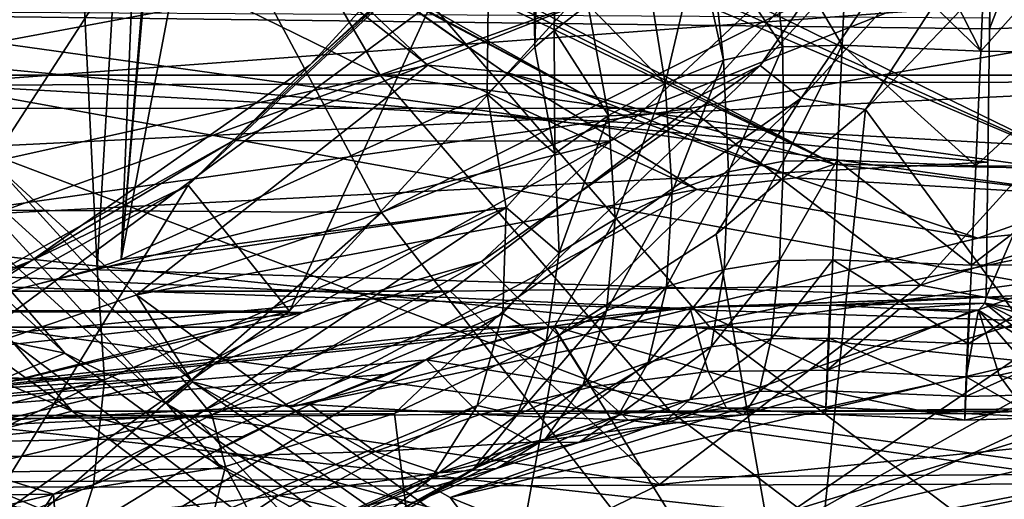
# Model space of a CAD drawing. Header units: metres. Extents: x -35 to 77, y -25 to 25.
# Tile 57 of 256: x 6.6 to 9.51, y -6.91 to -5.49. Entities that reach past the tile are written whole.
import ezdxf

# ---------------------------------------------------------------- set-up
doc = ezdxf.new("R2010")
doc.units = ezdxf.units.M
doc.layers.add('solid_500435', color=7, linetype='CONTINUOUS')

msp = doc.modelspace()

# ---------------------------------------------------------------- linework, layer by layer
at = {"layer": 'solid_500435'}
for points in [[(7.417751, -0.209192, -1.768644), (8.043827, -0.209416, -2.394728), (6.901899, -6.202734, -1.474748)], [(7.302635, -1.307639, -1.694206), (7.417751, -0.209192, -1.768644), (6.901899, -6.202734, -1.474748)], [(8.043827, -0.209416, -2.394728), (7.984115, -5.713011, -2.538827), (6.901899, -6.202734, -1.474748)], [(8.124697, -5.574167, -2.658035), (7.984115, -5.713011, -2.538827), (8.043827, -0.209416, -2.394728)], [(8.270518, -0.222287, -2.58128), (8.124697, -5.574167, -2.658035), (8.043827, -0.209416, -2.394728)], [(8.270518, -0.222287, -2.58128), (8.181922, -5.525212, -2.698793), (8.124697, -5.574167, -2.658035)], [(8.270518, -0.222287, -2.58128), (8.281664, -5.448018, -2.760894), (8.181922, -5.525212, -2.698793)], [(7.057688, -2.366544, -1.488473), (7.302635, -1.307639, -1.694206), (6.901899, -6.202734, -1.474748)], [(6.690328, -3.357614, -1.157815), (7.057688, -2.366544, -1.488473), (6.83075, -6.227763, -1.404525)], [(7.057688, -2.366544, -1.488473), (6.901899, -6.202734, -1.474748), (6.83075, -6.227763, -1.404525)], [(13.380114, -3.205251, 19.521942), (6.963837, -4.737889, 17.785334), (7.671561, -6.063261, 17.07761)], [(13.665568, -3.690135, 19.236486), (13.380114, -3.205251, 19.521942), (7.671561, -6.063261, 17.07761)], [(6.690328, -3.357614, -1.157815), (6.83075, -6.227763, -1.404525), (5.679087, -6.536058, -0.264279)], [(6.21101, -4.250311, -0.711556), (6.690328, -3.357614, -1.157815), (5.679087, -6.536058, -0.264279)], [(13.665568, -3.690135, 19.236486), (7.671561, -6.063261, 17.07761), (8.539442, -7.182155, 16.209728)], [(13.988875, -4.124352, 18.913179), (13.665568, -3.690135, 19.236486), (8.539442, -7.182155, 16.209728)], [(8.261035, -5.70944, 10.642854), (5.648672, -4.328359, 7.927671), (5.044361, -3.989383, 7.719559)], [(7.551192, -5.311069, 11.352696), (8.261035, -5.70944, 10.642854), (5.044361, -3.989383, 7.719559)], [(10.525646, -5.75604, 8.378242), (7.071234, -3.998165, 5.032254), (7.165349, -4.274706, 5.599569)], [(10.525646, -5.75604, 8.378242), (11.243089, -5.387239, 7.6608), (7.071234, -3.998165, 5.032254)], [(14.345761, -4.502263, 18.556293), (13.988875, -4.124352, 18.913179), (8.539442, -7.182155, 16.209728)], [(9.009802, -5.91983, 9.894087), (5.521134, -4.183133, 6.582354), (5.549176, -4.255324, 7.215743)], [(9.009802, -5.91983, 9.894087), (5.767894, -4.230949, 6.335594), (5.521134, -4.183133, 6.582354)], [(9.772962, -5.935522, 9.130927), (6.016606, -4.249703, 6.086882), (5.767894, -4.230949, 6.335594)], [(9.009802, -5.91983, 9.894087), (9.772962, -5.935522, 9.130927), (5.767894, -4.230949, 6.335594)], [(9.772962, -5.935522, 9.130927), (6.634076, -4.401, 6.129844), (6.016606, -4.249703, 6.086882)], [(8.261035, -5.70944, 10.642854), (5.549176, -4.255324, 7.215743), (5.648672, -4.328359, 7.927671)], [(8.261035, -5.70944, 10.642854), (9.009802, -5.91983, 9.894087), (5.549176, -4.255324, 7.215743)], [(10.525646, -5.75604, 8.378242), (7.165349, -4.274706, 5.599569), (7.331693, -4.554484, 6.24465)], [(1.224005, -4.38647, 14.325255), (11.83171, -4.362533, 24.948935), (12.352456, -5.670171, 24.428188)], [(1.750604, -5.699537, 13.798656), (1.224005, -4.38647, 14.325255), (12.352456, -5.670171, 24.428188)], [(10.525646, -5.75604, 8.378242), (7.331693, -4.554484, 6.24465), (6.634076, -4.401, 6.129844)], [(9.772962, -5.935522, 9.130927), (10.525646, -5.75604, 8.378242), (6.634076, -4.401, 6.129844)], [(7.667587, -5.65698, 15.667371), (5.89982, -5.65698, 13.899604), (5.196168, -4.444471, 14.603255)], [(6.963935, -4.444471, 16.371021), (7.667587, -5.65698, 15.667371), (5.196168, -4.444471, 14.603255)], [(6.963935, -4.444471, 16.371021), (16.371021, -4.444471, 6.963935), (15.667371, -5.65698, 7.667587)], [(6.963935, -4.444471, 16.371021), (15.667371, -5.65698, 7.667587), (7.667587, -5.65698, 15.667371)], [(14.345761, -4.502263, 18.556293), (8.539442, -7.182155, 16.209728), (9.537924, -8.05647, 15.211246)], [(6.334543, -5.684028, -9.644817), (6.351986, -4.627603, -10.218331), (11.580861, -5.292165, -10.148048)], [(9.214528, -5.058102, 2.62951), (9.955873, -5.51705, 2.772049), (10.548104, -4.607658, 2.179818)], [(9.823852, -4.604294, -7.029161), (9.483185, -4.612123, -7.053671), (9.469452, -5.520269, -6.312114)], [(9.823852, -4.604294, -7.029161), (9.469452, -5.520269, -6.312114), (9.808637, -5.507701, -6.288754)], [(9.469452, -5.520269, -6.312114), (9.483185, -4.612123, -7.053671), (9.469914, -5.488339, -6.342017)], [(5.166603, -5.408487, 15.339927), (5.542094, -6.050598, 14.964437), (6.963837, -4.737889, 17.785334)], [(5.542094, -6.050598, 14.964437), (7.671561, -6.063261, 17.07761), (6.963837, -4.737889, 17.785334)], [(7.45996, -5.626719, 2.472784), (7.930917, -5.201659, 1.846537), (8.188258, -4.830728, 1.744487)], [(7.45996, -5.626719, 2.472784), (8.188258, -4.830728, 1.744487), (8.047032, -5.086067, 2.097845)], [(8.791273, -5.628143, 3.802835), (9.161599, -5.088346, 3.216311), (9.519755, -4.831951, 3.074353)], [(8.791273, -5.628143, 3.802835), (9.519755, -4.831951, 3.074353), (8.912189, -5.724924, 3.837983)], [(9.519755, -4.831951, 3.074353), (9.653197, -4.91504, 3.096974), (8.912189, -5.724924, 3.837983)], [(8.912189, -5.724924, 3.837983), (9.653197, -4.91504, 3.096974), (9.102146, -5.758979, 3.69977)], [(9.653197, -4.91504, 3.096974), (9.51342, -5.327706, 3.288496), (9.102146, -5.758979, 3.69977)], [(6.121013, -5.057295, -0.464158), (5.48802, -5.754797, 0.168834), (9.214528, -5.058102, 2.62951)], [(5.48802, -5.754797, 0.168834), (8.580931, -5.755519, 3.263108), (9.214528, -5.058102, 2.62951)], [(7.076927, -5.051553, 12.015389), (6.12122, -5.461174, 12.971096), (6.519453, -5.912994, 12.572864)], [(7.808149, -5.627797, 11.284167), (7.076927, -5.051553, 12.015389), (6.519453, -5.912994, 12.572864)], [(7.235766, -5.086325, 11.804688), (7.076927, -5.051553, 12.015389), (7.808149, -5.627797, 11.284167)], [(9.214528, -5.058102, 2.62951), (8.580931, -5.755519, 3.263108), (9.955873, -5.51705, 2.772049)], [(9.161599, -5.088346, 3.216311), (7.233825, -5.849793, 2.911052), (8.047032, -5.086067, 2.097845)], [(7.45996, -5.626719, 2.472784), (8.047032, -5.086067, 2.097845), (7.233825, -5.849793, 2.911052)], [(9.161599, -5.088346, 3.216311), (8.347639, -5.851789, 4.030272), (7.233825, -5.849793, 2.911052)], [(7.235766, -5.086325, 11.804688), (7.808149, -5.627797, 11.284167), (8.033465, -5.646991, 11.006989)], [(7.235766, -5.086325, 11.804688), (8.033465, -5.646991, 11.006989), (7.551192, -5.311069, 11.352696)], [(8.791273, -5.628143, 3.802835), (8.347639, -5.851789, 4.030272), (9.161599, -5.088346, 3.216311)], [(20.243843, -5.191264, 36.324699), (1.188522, -5.303418, 17.196255), (1.483466, -6.115149, 16.90131)], [(20.849007, -6.758882, 35.719536), (20.243843, -5.191264, 36.324699), (1.483466, -6.115149, 16.90131)], [(7.930917, -5.201659, 1.846537), (7.099227, -5.982743, 2.678226), (7.398963, -6.355296, 1.766119)], [(7.45996, -5.626719, 2.472784), (7.099227, -5.982743, 2.678226), (7.930917, -5.201659, 1.846537)], [(7.930917, -5.201659, 1.846537), (7.398963, -6.355296, 1.766119), (8.221564, -5.456236, 0.943517)], [(9.033903, -5.568602, -3.019535), (8.824763, -5.212928, -2.947944), (9.049937, -5.204519, -2.964712)], [(9.443303, -5.585594, -3.020261), (9.033903, -5.568602, -3.019535), (9.049937, -5.204519, -2.964712)], [(9.443303, -5.585594, -3.020261), (9.049937, -5.204519, -2.964712), (9.254124, -5.213387, -2.964945)], [(8.858284, -5.573114, -3.00821), (8.642716, -5.257593, -2.909913), (8.824763, -5.212928, -2.947944)], [(9.033903, -5.568602, -3.019535), (8.858284, -5.573114, -3.00821), (8.824763, -5.212928, -2.947944)], [(9.443303, -5.585594, -3.020261), (9.254124, -5.213387, -2.964945), (9.458664, -5.222095, -2.965173)], [(9.443303, -5.585594, -3.020261), (9.458664, -5.222095, -2.965173), (9.760811, -5.228467, -2.995101)], [(9.789085, -5.591565, -3.058565), (9.443303, -5.585594, -3.020261), (9.760811, -5.228467, -2.995101)], [(8.682855, -5.612252, -2.977304), (8.606646, -5.270447, -2.89964), (8.642716, -5.257593, -2.909913)], [(8.858284, -5.573114, -3.00821), (8.682855, -5.612252, -2.977304), (8.642716, -5.257593, -2.909913)], [(6.334543, -5.684028, -9.644817), (11.580861, -5.292165, -10.148048), (11.560436, -5.972276, -9.735927)], [(8.510118, -5.681963, -2.926198), (8.454533, -5.339729, -2.845613), (8.606646, -5.270447, -2.89964)], [(8.682855, -5.612252, -2.977304), (8.510118, -5.681963, -2.926198), (8.606646, -5.270447, -2.89964)], [(8.033465, -5.646991, 11.006989), (8.261035, -5.70944, 10.642854), (7.551192, -5.311069, 11.352696)], [(7.874338, -6.906338, 11.217978), (12.70681, -5.771944, 6.385507), (13.094257, -5.302575, 5.998059)], [(10.268545, -6.055868, 8.823771), (7.874338, -6.906338, 11.217978), (13.094257, -5.302575, 5.998059)], [(8.510118, -5.681963, -2.926198), (8.281664, -5.448018, -2.760894), (8.454533, -5.339729, -2.845613)], [(9.859471, -6.79199, 2.868884), (9.102146, -5.758979, 3.69977), (9.51342, -5.327706, 3.288496)], [(9.463926, -5.914865, -5.914945), (4.662213, -5.460941, -6.071084), (4.631546, -6.165183, -5.321419)], [(9.469452, -5.520269, -6.312114), (9.469914, -5.488339, -6.342017), (4.662213, -5.460941, -6.071084)], [(9.463926, -5.914865, -5.914945), (9.469452, -5.520269, -6.312114), (4.662213, -5.460941, -6.071084)], [(12.571044, -6.402339, 6.521272), (6.521272, -6.402339, 12.571044), (5.696165, -5.444713, 13.396152)], [(7.817485, -5.444713, 15.517472), (5.696165, -5.444713, 13.396152), (6.521272, -6.402339, 12.571044)], [(13.396152, -5.444713, 5.696165), (12.571044, -6.402339, 6.521272), (5.696165, -5.444713, 13.396152)], [(5.736353, -6.352725, 0.097711), (6.559815, -5.451217, -0.725751), (8.221564, -5.456236, 0.943517)], [(5.736353, -6.352725, 0.097711), (8.221564, -5.456236, 0.943517), (7.398963, -6.355296, 1.766119)], [(7.817485, -5.444713, 15.517472), (6.521272, -6.402339, 12.571044), (8.642592, -6.402339, 14.692365)], [(7.817485, -5.444713, 15.517472), (8.642592, -6.402339, 14.692365), (15.517472, -5.444713, 7.817485)], [(8.342845, -5.776292, -2.854606), (8.181922, -5.525212, -2.698793), (8.281664, -5.448018, -2.760894)], [(8.510118, -5.681963, -2.926198), (8.342845, -5.776292, -2.854606), (8.281664, -5.448018, -2.760894)], [(8.642592, -6.402339, 14.692365), (14.692365, -6.402339, 8.642592), (15.517472, -5.444713, 7.817485)], [(9.265336, -6.27796, 3.462586), (11.038684, -6.611057, 1.689238), (11.711902, -5.49703, 1.016021)], [(9.955873, -5.51705, 2.772049), (9.265336, -6.27796, 3.462586), (11.711902, -5.49703, 1.016021)], [(8.184165, -5.888473, -2.76301), (8.124697, -5.574167, -2.658035), (8.181922, -5.525212, -2.698793)], [(8.342845, -5.776292, -2.854606), (8.184165, -5.888473, -2.76301), (8.181922, -5.525212, -2.698793)], [(8.580931, -5.755519, 3.263108), (9.265336, -6.27796, 3.462586), (9.955873, -5.51705, 2.772049)], [(9.808637, -5.507701, -6.288754), (9.469452, -5.520269, -6.312114), (9.458851, -6.313801, -5.45361)], [(9.808637, -5.507701, -6.288754), (9.458851, -6.313801, -5.45361), (9.796495, -6.296274, -5.432457)], [(9.458851, -6.313801, -5.45361), (9.469452, -5.520269, -6.312114), (9.463926, -5.914865, -5.914945)], [(8.184165, -5.888473, -2.76301), (7.984115, -5.713011, -2.538827), (8.124697, -5.574167, -2.658035)], [(8.858284, -5.573114, -3.00821), (8.697472, -5.943436, -3.125529), (8.682855, -5.612252, -2.977304)], [(8.858284, -5.573114, -3.00821), (8.859862, -5.911666, -3.151627), (8.697472, -5.943436, -3.125529)], [(9.033903, -5.568602, -3.019535), (8.859862, -5.911666, -3.151627), (8.858284, -5.573114, -3.00821)], [(9.033903, -5.568602, -3.019535), (9.018837, -5.908337, -3.161563), (8.859862, -5.911666, -3.151627)], [(9.428868, -5.924864, -3.16195), (9.018837, -5.908337, -3.161563), (9.033903, -5.568602, -3.019535)], [(9.443303, -5.585594, -3.020261), (9.428868, -5.924864, -3.16195), (9.033903, -5.568602, -3.019535)], [(9.789085, -5.591565, -3.058565), (9.428868, -5.924864, -3.16195), (9.443303, -5.585594, -3.020261)], [(8.682855, -5.612252, -2.977304), (8.530802, -6.001784, -3.080293), (8.510118, -5.681963, -2.926198)], [(8.682855, -5.612252, -2.977304), (8.697472, -5.943436, -3.125529), (8.530802, -6.001784, -3.080293)], [(9.789085, -5.591565, -3.058565), (9.797771, -5.926396, -3.205422), (9.428868, -5.924864, -3.16195)], [(7.808149, -5.627797, 11.284167), (6.519453, -5.912994, 12.572864), (6.947227, -6.306908, 12.14509)], [(6.63585, -6.206478, 3.296895), (7.099227, -5.982743, 2.678226), (7.45996, -5.626719, 2.472784)], [(6.63585, -6.206478, 3.296895), (7.45996, -5.626719, 2.472784), (7.233825, -5.849793, 2.911052)], [(8.603822, -5.994883, 10.488494), (7.808149, -5.627797, 11.284167), (6.947227, -6.306908, 12.14509)], [(8.033465, -5.646991, 11.006989), (7.808149, -5.627797, 11.284167), (8.603822, -5.994883, 10.488494)], [(7.966954, -6.208049, 4.627154), (8.347639, -5.851789, 4.030272), (8.791273, -5.628143, 3.802835)], [(7.966954, -6.208049, 4.627154), (8.791273, -5.628143, 3.802835), (8.073695, -6.314802, 4.676476)], [(8.033465, -5.646991, 11.006989), (8.603822, -5.994883, 10.488494), (8.896159, -5.960857, 10.144296)], [(8.033465, -5.646991, 11.006989), (8.896159, -5.960857, 10.144296), (8.261035, -5.70944, 10.642854)], [(8.791273, -5.628143, 3.802835), (8.912189, -5.724924, 3.837983), (8.073695, -6.314802, 4.676476)], [(1.750604, -5.699537, 13.798656), (12.352456, -5.670171, 24.428188), (13.002639, -6.856255, 23.778006)], [(5.450201, -5.714263, 14.349223), (5.89982, -5.65698, 13.899604), (6.756907, -6.651693, 13.042517)], [(8.524673, -6.651693, 14.810284), (6.756907, -6.651693, 13.042517), (5.89982, -5.65698, 13.899604)], [(7.667587, -5.65698, 15.667371), (8.524673, -6.651693, 14.810284), (5.89982, -5.65698, 13.899604)], [(7.667587, -5.65698, 15.667371), (15.667371, -5.65698, 7.667587), (14.810284, -6.651693, 8.524673)], [(7.667587, -5.65698, 15.667371), (14.810284, -6.651693, 8.524673), (8.524673, -6.651693, 14.810284)], [(2.407862, -6.888983, 13.141398), (1.750604, -5.699537, 13.798656), (13.002639, -6.856255, 23.778006)], [(6.313483, -6.675554, -8.957006), (6.334543, -5.684028, -9.644817), (11.53743, -6.625401, -9.273106)], [(6.334543, -5.684028, -9.644817), (11.560436, -5.972276, -9.735927), (11.53743, -6.625401, -9.273106)], [(8.510118, -5.681963, -2.926198), (8.362183, -6.083285, -3.013195), (8.342845, -5.776292, -2.854606)], [(8.510118, -5.681963, -2.926198), (8.530802, -6.001784, -3.080293), (8.362183, -6.083285, -3.013195)], [(5.842757, -6.271532, 13.956667), (5.450201, -5.714263, 14.349223), (6.756907, -6.651693, 13.042517)], [(8.039912, -6.048595, -2.669704), (6.901899, -6.202734, -1.474748), (7.984115, -5.713011, -2.538827)], [(8.184165, -5.888473, -2.76301), (8.039912, -6.048595, -2.669704), (7.984115, -5.713011, -2.538827)], [(8.073695, -6.314802, 4.676476), (8.912189, -5.724924, 3.837983), (8.195419, -6.42784, 4.606497)], [(8.912189, -5.724924, 3.837983), (8.66117, -6.127062, 4.140747), (8.195419, -6.42784, 4.606497)], [(8.896159, -5.960857, 10.144296), (9.009802, -5.91983, 9.894087), (8.261035, -5.70944, 10.642854)], [(8.912189, -5.724924, 3.837983), (9.102146, -5.758979, 3.69977), (8.66117, -6.127062, 4.140747)], [(5.48802, -5.754797, 0.168834), (4.780134, -6.296347, 0.876721), (8.580931, -5.755519, 3.263108)], [(4.780134, -6.296347, 0.876721), (7.874805, -6.295942, 3.969234), (8.580931, -5.755519, 3.263108)], [(8.580931, -5.755519, 3.263108), (7.874805, -6.295942, 3.969234), (9.265336, -6.27796, 3.462586)], [(8.917477, -7.584536, 3.810879), (8.66117, -6.127062, 4.140747), (9.102146, -5.758979, 3.69977)], [(9.859471, -6.79199, 2.868884), (8.917477, -7.584536, 3.810879), (9.102146, -5.758979, 3.69977)], [(7.874338, -6.906338, 11.217978), (8.364614, -7.106058, 10.727701), (12.70681, -5.771944, 6.385507)], [(8.342845, -5.776292, -2.854606), (8.196218, -6.183019, -2.923076), (8.184165, -5.888473, -2.76301)], [(8.342845, -5.776292, -2.854606), (8.362183, -6.083285, -3.013195), (8.196218, -6.183019, -2.923076)], [(8.364614, -7.106058, 10.727701), (12.288467, -6.184945, 6.803849), (12.70681, -5.771944, 6.385507)], [(6.217068, -5.883009, 12.733827), (7.036937, -6.629664, 11.913959), (6.30083, -5.82531, 12.753667)], [(6.30083, -5.82531, 12.753667), (7.112658, -6.564641, 11.941838), (6.519453, -5.912994, 12.572864)], [(7.036937, -6.629664, 11.913959), (7.112658, -6.564641, 11.941838), (6.30083, -5.82531, 12.753667)], [(8.347639, -5.851789, 4.030272), (6.326069, -6.357572, 3.818808), (7.233825, -5.849793, 2.911052)], [(6.63585, -6.206478, 3.296895), (7.233825, -5.849793, 2.911052), (6.326069, -6.357572, 3.818808)], [(8.347639, -5.851789, 4.030272), (7.439164, -6.358919, 4.938747), (6.326069, -6.357572, 3.818808)], [(7.966954, -6.208049, 4.627154), (7.439164, -6.358919, 4.938747), (8.347639, -5.851789, 4.030272)], [(6.217068, -5.883009, 12.733827), (6.295153, -6.075054, 12.51432), (6.734605, -6.479719, 12.074868)], [(6.217068, -5.883009, 12.733827), (6.734605, -6.479719, 12.074868), (7.036937, -6.629664, 11.913959)], [(8.184165, -5.888473, -2.76301), (8.196218, -6.183019, -2.923076), (8.039912, -6.048595, -2.669704)], [(9.018837, -5.908337, -3.161563), (8.848045, -6.2056, -3.372202), (8.859862, -5.911666, -3.151627)], [(9.018837, -5.908337, -3.161563), (9.005649, -6.203217, -3.382223), (8.848045, -6.2056, -3.372202)], [(9.416229, -6.219482, -3.38203), (9.005649, -6.203217, -3.382223), (9.018837, -5.908337, -3.161563)], [(9.428868, -5.924864, -3.16195), (9.416229, -6.219482, -3.38203), (9.018837, -5.908337, -3.161563)], [(9.458851, -6.313801, -5.45361), (9.463926, -5.914865, -5.914945), (4.631546, -6.165183, -5.321419)], [(7.112658, -6.564641, 11.941838), (6.947227, -6.306908, 12.14509), (6.519453, -5.912994, 12.572864)], [(8.859862, -5.911666, -3.151627), (8.684958, -6.231959, -3.34568), (8.697472, -5.943436, -3.125529)], [(8.859862, -5.911666, -3.151627), (8.848045, -6.2056, -3.372202), (8.684958, -6.231959, -3.34568)], [(8.896159, -5.960857, 10.144296), (9.786145, -6.014205, 9.25431), (9.009802, -5.91983, 9.894087)], [(9.786145, -6.014205, 9.25431), (9.772962, -5.935522, 9.130927), (9.009802, -5.91983, 9.894087)], [(9.797771, -5.926396, -3.205422), (9.416229, -6.219482, -3.38203), (9.428868, -5.924864, -3.16195)], [(9.797771, -5.926396, -3.205422), (9.786878, -6.217005, -3.427194), (9.416229, -6.219482, -3.38203)], [(8.697472, -5.943436, -3.125529), (8.513619, -6.282056, -3.298487), (8.530802, -6.001784, -3.080293)], [(8.697472, -5.943436, -3.125529), (8.684958, -6.231959, -3.34568), (8.513619, -6.282056, -3.298487)], [(8.896159, -5.960857, 10.144296), (8.603822, -5.994883, 10.488494), (9.434167, -6.139286, 9.65815)], [(8.896159, -5.960857, 10.144296), (9.434167, -6.139286, 9.65815), (9.786145, -6.014205, 9.25431)], [(7.099227, -5.982743, 2.678226), (6.170841, -6.502062, 3.606613), (6.468142, -7.010126, 2.696939)], [(6.63585, -6.206478, 3.296895), (6.170841, -6.502062, 3.606613), (7.099227, -5.982743, 2.678226)], [(7.099227, -5.982743, 2.678226), (6.468142, -7.010126, 2.696939), (7.398963, -6.355296, 1.766119)], [(8.603822, -5.994883, 10.488494), (6.947227, -6.306908, 12.14509), (7.400376, -6.639123, 11.69194)], [(9.434167, -6.139286, 9.65815), (8.603822, -5.994883, 10.488494), (7.400376, -6.639123, 11.69194)], [(8.530802, -6.001784, -3.080293), (8.336224, -6.354312, -3.22683), (8.362183, -6.083285, -3.013195)], [(8.530802, -6.001784, -3.080293), (8.513619, -6.282056, -3.298487), (8.336224, -6.354312, -3.22683)], [(9.786145, -6.014205, 9.25431), (9.434167, -6.139286, 9.65815), (10.268545, -6.055868, 8.823771)], [(5.542094, -6.050598, 14.964437), (5.957819, -6.640654, 14.548711), (7.671561, -6.063261, 17.07761)], [(6.820203, -6.869081, -1.636953), (8.039912, -6.048595, -2.669704), (8.029797, -6.362051, -2.855451)], [(6.852374, -6.558798, -1.493941), (8.039912, -6.048595, -2.669704), (6.820203, -6.869081, -1.636953)], [(8.039912, -6.048595, -2.669704), (6.83075, -6.227763, -1.404525), (6.901899, -6.202734, -1.474748)], [(6.852374, -6.558798, -1.493941), (6.83075, -6.227763, -1.404525), (8.039912, -6.048595, -2.669704)], [(8.196218, -6.183019, -2.923076), (8.029797, -6.362051, -2.855451), (8.039912, -6.048595, -2.669704)], [(6.734605, -6.479719, 12.074868), (6.295153, -6.075054, 12.51432), (4.969635, -6.111412, 11.117155)], [(5.957819, -6.640654, 14.548711), (6.410392, -7.173887, 14.096138), (7.671561, -6.063261, 17.07761)], [(6.410392, -7.173887, 14.096138), (8.539442, -7.182155, 16.209728), (7.671561, -6.063261, 17.07761)], [(10.268545, -6.055868, 8.823771), (7.400376, -6.639123, 11.69194), (7.874338, -6.906338, 11.217978)], [(10.268545, -6.055868, 8.823771), (9.434167, -6.139286, 9.65815), (7.400376, -6.639123, 11.69194)], [(8.362183, -6.083285, -3.013195), (8.158448, -6.445175, -3.128915), (8.196218, -6.183019, -2.923076)], [(8.362183, -6.083285, -3.013195), (8.336224, -6.354312, -3.22683), (8.158448, -6.445175, -3.128915)], [(6.734605, -6.479719, 12.074868), (4.969635, -6.111412, 11.117155), (5.871748, -6.842122, 10.21504)], [(20.849007, -6.758882, 35.719536), (1.483466, -6.115149, 16.90131), (1.819504, -6.894283, 16.565273)], [(8.917477, -7.584536, 3.810879), (8.195419, -6.42784, 4.606497), (8.66117, -6.127062, 4.140747)], [(8.545807, -6.34611, -5.361882), (4.631546, -6.165183, -5.321419), (4.597983, -6.77866, -4.483124)], [(8.545807, -6.34611, -5.361882), (9.458851, -6.313801, -5.45361), (4.631546, -6.165183, -5.321419)], [(8.196218, -6.183019, -2.923076), (8.158448, -6.445175, -3.128915), (8.029797, -6.362051, -2.855451)], [(8.364614, -7.106058, 10.727701), (8.866435, -7.236356, 10.225882), (12.288467, -6.184945, 6.803849)], [(8.866435, -7.236356, 10.225882), (11.843283, -6.537571, 7.249033), (12.288467, -6.184945, 6.803849)], [(6.852374, -6.558798, -1.493941), (5.679087, -6.536058, -0.264279), (6.83075, -6.227763, -1.404525)], [(5.747597, -6.547726, 4.185148), (6.170841, -6.502062, 3.606613), (6.63585, -6.206478, 3.296895)], [(5.747597, -6.547726, 4.185148), (6.63585, -6.206478, 3.296895), (6.326069, -6.357572, 3.818808)], [(7.078476, -6.549384, 5.515632), (7.439164, -6.358919, 4.938747), (7.966954, -6.208049, 4.627154)], [(7.078476, -6.549384, 5.515632), (7.966954, -6.208049, 4.627154), (7.169939, -6.662006, 5.580233)], [(7.966954, -6.208049, 4.627154), (8.073695, -6.314802, 4.676476), (7.169939, -6.662006, 5.580233)], [(8.848045, -6.2056, -3.372202), (8.646049, -6.460911, -3.624852), (8.684958, -6.231959, -3.34568)], [(8.848045, -6.2056, -3.372202), (8.823545, -6.437254, -3.656682), (8.646049, -6.460911, -3.624852)], [(9.005649, -6.203217, -3.382223), (8.823545, -6.437254, -3.656682), (8.848045, -6.2056, -3.372202)], [(9.005649, -6.203217, -3.382223), (8.995133, -6.435441, -3.668196), (8.823545, -6.437254, -3.656682)], [(9.406141, -6.451719, -3.667259), (8.995133, -6.435441, -3.668196), (9.005649, -6.203217, -3.382223)], [(9.416229, -6.219482, -3.38203), (9.406141, -6.451719, -3.667259), (9.005649, -6.203217, -3.382223)], [(9.786878, -6.217005, -3.427194), (9.406141, -6.451719, -3.667259), (9.416229, -6.219482, -3.38203)], [(9.786878, -6.217005, -3.427194), (9.757053, -6.446115, -3.710696), (9.406141, -6.451719, -3.667259)], [(8.684958, -6.231959, -3.34568), (8.459538, -6.507029, -3.568518), (8.513619, -6.282056, -3.298487)], [(8.684958, -6.231959, -3.34568), (8.646049, -6.460911, -3.624852), (8.459538, -6.507029, -3.568518)], [(6.270521, -6.775499, 13.528902), (5.842757, -6.271532, 13.956667), (6.756907, -6.651693, 13.042517)], [(7.874805, -6.295942, 3.969234), (8.493095, -6.868742, 4.234827), (9.265336, -6.27796, 3.462586)], [(8.513619, -6.282056, -3.298487), (8.26635, -6.574947, -3.484138), (8.336224, -6.354312, -3.22683)], [(8.513619, -6.282056, -3.298487), (8.459538, -6.507029, -3.568518), (8.26635, -6.574947, -3.484138)], [(9.265336, -6.27796, 3.462586), (8.493095, -6.868742, 4.234827), (11.038684, -6.611057, 1.689238)], [(4.021872, -6.664047, 1.634982), (7.115412, -6.664627, 4.728626), (7.874805, -6.295942, 3.969234)], [(4.780134, -6.296347, 0.876721), (4.021872, -6.664047, 1.634982), (7.874805, -6.295942, 3.969234)], [(7.112658, -6.564641, 11.941838), (7.400376, -6.639123, 11.69194), (6.947227, -6.306908, 12.14509)], [(7.874805, -6.295942, 3.969234), (7.115412, -6.664627, 4.728626), (8.493095, -6.868742, 4.234827)], [(7.169939, -6.662006, 5.580233), (8.073695, -6.314802, 4.676476), (7.70996, -6.658048, 5.091957)], [(8.073695, -6.314802, 4.676476), (8.195419, -6.42784, 4.606497), (7.70996, -6.658048, 5.091957)], [(8.545807, -6.34611, -5.361882), (8.58257, -6.343095, -5.367825), (9.458851, -6.313801, -5.45361)], [(8.58257, -6.343095, -5.367825), (8.99743, -6.337782, -5.398233), (9.458851, -6.313801, -5.45361)], [(8.99743, -6.337782, -5.398233), (9.454833, -6.331705, -5.431072), (9.458851, -6.313801, -5.45361)], [(9.77459, -6.379435, -5.327046), (9.458851, -6.313801, -5.45361), (9.454833, -6.331705, -5.431072)], [(9.796495, -6.296274, -5.432457), (9.458851, -6.313801, -5.45361), (9.8148, -6.336784, -5.373664)], [(9.8148, -6.336784, -5.373664), (9.458851, -6.313801, -5.45361), (9.77459, -6.379435, -5.327046)], [(8.180419, -6.399635, -5.271959), (8.545807, -6.34611, -5.361882), (4.597983, -6.77866, -4.483124)], [(8.180419, -6.399635, -5.271959), (8.58257, -6.343095, -5.367825), (8.545807, -6.34611, -5.361882)], [(8.637445, -6.534416, -5.056855), (8.58257, -6.343095, -5.367825), (8.180419, -6.399635, -5.271959)], [(8.989362, -6.529934, -5.083858), (8.99743, -6.337782, -5.398233), (8.58257, -6.343095, -5.367825)], [(8.989362, -6.529934, -5.083858), (8.58257, -6.343095, -5.367825), (8.637445, -6.534416, -5.056855)], [(8.989362, -6.529934, -5.083858), (9.202584, -6.348248, -5.39651), (8.99743, -6.337782, -5.398233)], [(8.99743, -6.337782, -5.398233), (9.202584, -6.348248, -5.39651), (9.454833, -6.331705, -5.431072)], [(9.202584, -6.348248, -5.39651), (9.436108, -6.351991, -5.40458), (9.454833, -6.331705, -5.431072)], [(9.653921, -6.494101, -5.171865), (9.454833, -6.331705, -5.431072), (9.436108, -6.351991, -5.40458)], [(9.77459, -6.379435, -5.327046), (9.454833, -6.331705, -5.431072), (9.763206, -6.422307, -5.264975)], [(9.763206, -6.422307, -5.264975), (9.454833, -6.331705, -5.431072), (9.701334, -6.456479, -5.22717)], [(9.701334, -6.456479, -5.22717), (9.454833, -6.331705, -5.431072), (9.653921, -6.494101, -5.171865)], [(4.804241, -7.009261, 1.029823), (5.736353, -6.352725, 0.097711), (7.398963, -6.355296, 1.766119)], [(4.804241, -7.009261, 1.029823), (7.398963, -6.355296, 1.766119), (6.468142, -7.010126, 2.696939)], [(7.439164, -6.358919, 4.938747), (5.36347, -6.587188, 4.781408), (6.326069, -6.357572, 3.818808)], [(7.439164, -6.358919, 4.938747), (6.475914, -6.587544, 5.901997), (5.36347, -6.587188, 4.781408)], [(7.078476, -6.549384, 5.515632), (6.475914, -6.587544, 5.901997), (7.439164, -6.358919, 4.938747)], [(6.732934, -7.143819, -1.823141), (8.029797, -6.362051, -2.855451), (7.954376, -6.634862, -3.085109)], [(6.820203, -6.869081, -1.636953), (8.029797, -6.362051, -2.855451), (6.732934, -7.143819, -1.823141)], [(8.158448, -6.445175, -3.128915), (7.954376, -6.634862, -3.085109), (8.029797, -6.362051, -2.855451)], [(8.336224, -6.354312, -3.22683), (8.072745, -6.661832, -3.370233), (8.158448, -6.445175, -3.128915)], [(8.336224, -6.354312, -3.22683), (8.26635, -6.574947, -3.484138), (8.072745, -6.661832, -3.370233)], [(8.989362, -6.529934, -5.083858), (9.408092, -6.358539, -5.394794), (9.202584, -6.348248, -5.39651)], [(9.400434, -6.54935, -5.080404), (9.408092, -6.358539, -5.394794), (8.989362, -6.529934, -5.083858)], [(9.202584, -6.348248, -5.39651), (9.408092, -6.358539, -5.394794), (9.436108, -6.351991, -5.40458)], [(9.400434, -6.54935, -5.080404), (9.436108, -6.351991, -5.40458), (9.408092, -6.358539, -5.394794)], [(9.498167, -6.545131, -5.091979), (9.436108, -6.351991, -5.40458), (9.400434, -6.54935, -5.080404)], [(9.653921, -6.494101, -5.171865), (9.436108, -6.351991, -5.40458), (9.585308, -6.525257, -5.124566)], [(9.585308, -6.525257, -5.124566), (9.436108, -6.351991, -5.40458), (9.498167, -6.545131, -5.091979)], [(8.108912, -6.415185, -5.247521), (8.180419, -6.399635, -5.271959), (4.597983, -6.77866, -4.483124)], [(11.629699, -7.113902, 7.462617), (7.462617, -7.113902, 11.629699), (6.521272, -6.402339, 12.571044)], [(8.642592, -6.402339, 14.692365), (6.521272, -6.402339, 12.571044), (7.462617, -7.113902, 11.629699)], [(12.571044, -6.402339, 6.521272), (11.629699, -7.113902, 7.462617), (6.521272, -6.402339, 12.571044)], [(8.642592, -6.402339, 14.692365), (7.462617, -7.113902, 11.629699), (9.583938, -7.113902, 13.751019)], [(7.804219, -6.499473, -5.117457), (8.180419, -6.399635, -5.271959), (8.108912, -6.415185, -5.247521)], [(8.291886, -6.579724, -4.973719), (8.180419, -6.399635, -5.271959), (7.804219, -6.499473, -5.117457)], [(8.637445, -6.534416, -5.056855), (8.180419, -6.399635, -5.271959), (8.291886, -6.579724, -4.973719)], [(8.642592, -6.402339, 14.692365), (9.583938, -7.113902, 13.751019), (14.692365, -6.402339, 8.642592)], [(7.804219, -6.499473, -5.117457), (8.108912, -6.415185, -5.247521), (4.597983, -6.77866, -4.483124)], [(7.888546, -8.118799, 4.839809), (7.70996, -6.658048, 5.091957), (8.195419, -6.42784, 4.606497)], [(8.917477, -7.584536, 3.810879), (7.888546, -8.118799, 4.839809), (8.195419, -6.42784, 4.606497)], [(8.158448, -6.445175, -3.128915), (8.072745, -6.661832, -3.370233), (7.954376, -6.634862, -3.085109)], [(8.646049, -6.460911, -3.624852), (8.371595, -6.664058, -3.875211), (8.459538, -6.507029, -3.568518)], [(8.646049, -6.460911, -3.624852), (8.583022, -6.616872, -3.946684), (8.371595, -6.664058, -3.875211)], [(8.823545, -6.437254, -3.656682), (8.583022, -6.616872, -3.946684), (8.646049, -6.460911, -3.624852)], [(8.823545, -6.437254, -3.656682), (8.787833, -6.592709, -3.987973), (8.583022, -6.616872, -3.946684)], [(8.995133, -6.435441, -3.668196), (8.787833, -6.592709, -3.987973), (8.823545, -6.437254, -3.656682)], [(8.995133, -6.435441, -3.668196), (8.987926, -6.590991, -4.002218), (8.787833, -6.592709, -3.987973)], [(9.399212, -6.607599, -4.000471), (8.987926, -6.590991, -4.002218), (8.995133, -6.435441, -3.668196)], [(9.406141, -6.451719, -3.667259), (9.399212, -6.607599, -4.000471), (8.995133, -6.435441, -3.668196)], [(9.757053, -6.446115, -3.710696), (9.399212, -6.607599, -4.000471), (9.406141, -6.451719, -3.667259)], [(9.757053, -6.446115, -3.710696), (9.710073, -6.600109, -4.039075), (9.399212, -6.607599, -4.000471)], [(7.200137, -6.821008, 11.609337), (6.734605, -6.479719, 12.074868), (5.871748, -6.842122, 10.21504)], [(7.036937, -6.629664, 11.913959), (6.734605, -6.479719, 12.074868), (7.200137, -6.821008, 11.609337)], [(7.67901, -6.543036, -5.050499), (7.804219, -6.499473, -5.117457), (4.597983, -6.77866, -4.483124)], [(7.459561, -6.631745, -4.912671), (7.804219, -6.499473, -5.117457), (7.67901, -6.543036, -5.050499)], [(7.961785, -6.661064, -4.838467), (7.804219, -6.499473, -5.117457), (7.459561, -6.631745, -4.912671)], [(8.291886, -6.579724, -4.973719), (7.804219, -6.499473, -5.117457), (7.961785, -6.661064, -4.838467)], [(8.459538, -6.507029, -3.568518), (8.15628, -6.733443, -3.771424), (8.26635, -6.574947, -3.484138)], [(8.459538, -6.507029, -3.568518), (8.371595, -6.664058, -3.875211), (8.15628, -6.733443, -3.771424)], [(7.459561, -6.631745, -4.912671), (7.67901, -6.543036, -5.050499), (4.597983, -6.77866, -4.483124)], [(6.852374, -6.558798, -1.493941), (5.63245, -6.861083, -0.27864), (5.634281, -6.544307, -0.219779)], [(6.852374, -6.558798, -1.493941), (5.634281, -6.544307, -0.219779), (5.679087, -6.536058, -0.264279)], [(6.159984, -6.639029, 6.434125), (6.475914, -6.587544, 5.901997), (7.078476, -6.549384, 5.515632)], [(6.159984, -6.639029, 6.434125), (7.078476, -6.549384, 5.515632), (6.235651, -6.753192, 6.51452)], [(7.078476, -6.549384, 5.515632), (7.169939, -6.662006, 5.580233), (6.235651, -6.753192, 6.51452)], [(8.691901, -6.642794, -4.709745), (8.637445, -6.534416, -5.056855), (8.291886, -6.579724, -4.973719)], [(8.984951, -6.639709, -4.732078), (8.989362, -6.529934, -5.083858), (8.637445, -6.534416, -5.056855)], [(8.984951, -6.639709, -4.732078), (8.637445, -6.534416, -5.056855), (8.691901, -6.642794, -4.709745)], [(8.866435, -7.236356, 10.225882), (9.37484, -7.29596, 9.717477), (11.843283, -6.537571, 7.249033)], [(9.400434, -6.54935, -5.080404), (8.989362, -6.529934, -5.083858), (8.984951, -6.639709, -4.732078)], [(9.396271, -6.657929, -4.728962), (9.400434, -6.54935, -5.080404), (8.984951, -6.639709, -4.732078)], [(9.37484, -7.29596, 9.717477), (11.37571, -6.826291, 7.716607), (11.843283, -6.537571, 7.249033)], [(9.576664, -6.651133, -4.750874), (9.400434, -6.54935, -5.080404), (9.396271, -6.657929, -4.728962)], [(9.576664, -6.651133, -4.750874), (9.498167, -6.545131, -5.091979), (9.400434, -6.54935, -5.080404)], [(9.737094, -6.617469, -4.812344), (9.585308, -6.525257, -5.124566), (9.498167, -6.545131, -5.091979)], [(9.737094, -6.617469, -4.812344), (9.498167, -6.545131, -5.091979), (9.576664, -6.651133, -4.750874)], [(6.852374, -6.558798, -1.493941), (5.582119, -7.161383, -0.384053), (5.63245, -6.861083, -0.27864)], [(6.852374, -6.558798, -1.493941), (6.820203, -6.869081, -1.636953), (5.582119, -7.161383, -0.384053)], [(7.036937, -6.629664, 11.913959), (7.939859, -7.150553, 11.011036), (7.112658, -6.564641, 11.941838)], [(7.112658, -6.564641, 11.941838), (8.006724, -7.080422, 11.047772), (7.400376, -6.639123, 11.69194)], [(7.939859, -7.150553, 11.011036), (8.006724, -7.080422, 11.047772), (7.112658, -6.564641, 11.941838)], [(8.26635, -6.574947, -3.484138), (7.943395, -6.822155, -3.634964), (8.072745, -6.661832, -3.370233)], [(8.26635, -6.574947, -3.484138), (8.15628, -6.733443, -3.771424), (7.943395, -6.822155, -3.634964)], [(8.400595, -6.678072, -4.641479), (8.291886, -6.579724, -4.973719), (7.961785, -6.661064, -4.838467)], [(8.691901, -6.642794, -4.709745), (8.291886, -6.579724, -4.973719), (8.400595, -6.678072, -4.641479)], [(8.787833, -6.592709, -3.987973), (8.499574, -6.690701, -4.292312), (8.583022, -6.616872, -3.946684)], [(8.787833, -6.592709, -3.987973), (8.743054, -6.662622, -4.346169), (8.499574, -6.690701, -4.292312)], [(8.987926, -6.590991, -4.002218), (8.743054, -6.662622, -4.346169), (8.787833, -6.592709, -3.987973)], [(8.987926, -6.590991, -4.002218), (8.984462, -6.660479, -4.364128), (8.743054, -6.662622, -4.346169)], [(9.395855, -6.677742, -4.361617), (8.984462, -6.660479, -4.364128), (8.987926, -6.590991, -4.002218)], [(9.399212, -6.607599, -4.000471), (9.395855, -6.677742, -4.361617), (8.987926, -6.590991, -4.002218)], [(9.710073, -6.600109, -4.039075), (9.395855, -6.677742, -4.361617), (9.399212, -6.607599, -4.000471)], [(9.710073, -6.600109, -4.039075), (9.648727, -6.669829, -4.392811), (9.395855, -6.677742, -4.361617)], [(7.261426, -6.726157, -4.762536), (7.459561, -6.631745, -4.912671), (4.597983, -6.77866, -4.483124)], [(6.313483, -6.675554, -8.957006), (11.53743, -6.625401, -9.273106), (11.511964, -7.247039, -8.762057)], [(6.595133, -7.368633, -2.04276), (7.954376, -6.634862, -3.085109), (7.818105, -6.850922, -3.345119)], [(6.732934, -7.143819, -1.823141), (7.954376, -6.634862, -3.085109), (6.595133, -7.368633, -2.04276)], [(6.803027, -7.474083, 5.924895), (10.250948, -7.56313, 2.476974), (11.038684, -6.611057, 1.689238)], [(7.665901, -7.26987, 5.062021), (6.803027, -7.474083, 5.924895), (11.038684, -6.611057, 1.689238)], [(7.036937, -6.629664, 11.913959), (7.200137, -6.821008, 11.609337), (7.687142, -7.095572, 11.122332)], [(7.036937, -6.629664, 11.913959), (7.687142, -7.095572, 11.122332), (7.939859, -7.150553, 11.011036)], [(7.14813, -6.786874, -4.663609), (7.459561, -6.631745, -4.912671), (7.261426, -6.726157, -4.762536)], [(7.652217, -6.770769, -4.657166), (7.459561, -6.631745, -4.912671), (7.14813, -6.786874, -4.663609)], [(7.961785, -6.661064, -4.838467), (7.459561, -6.631745, -4.912671), (7.652217, -6.770769, -4.657166)], [(8.493095, -6.868742, 4.234827), (7.665901, -7.26987, 5.062021), (11.038684, -6.611057, 1.689238)], [(8.072745, -6.661832, -3.370233), (7.818105, -6.850922, -3.345119), (7.954376, -6.634862, -3.085109)], [(8.583022, -6.616872, -3.946684), (8.254735, -6.74432, -4.201329), (8.371595, -6.664058, -3.875211)], [(8.583022, -6.616872, -3.946684), (8.499574, -6.690701, -4.292312), (8.254735, -6.74432, -4.201329)], [(4.021872, -6.664047, 1.634982), (3.230905, -6.851243, 2.42595), (7.115412, -6.664627, 4.728626)], [(3.230905, -6.851243, 2.42595), (6.323467, -6.851518, 5.520571), (7.115412, -6.664627, 4.728626)], [(5.97624, -6.657953, 13.877007), (6.270521, -6.775499, 13.528902), (6.728891, -7.220842, 13.070532)], [(6.853771, -7.526922, 12.999477), (5.97624, -6.657953, 13.877007), (6.728891, -7.220842, 13.070532)], [(5.979187, -6.782321, 14.027538), (5.97624, -6.657953, 13.877007), (6.853771, -7.526922, 12.999477)], [(6.235651, -6.753192, 6.51452), (7.169939, -6.662006, 5.580233), (6.701398, -6.897429, 6.100519)], [(6.270521, -6.775499, 13.528902), (6.756907, -6.651693, 13.042517), (7.734817, -7.390964, 12.064607)], [(7.115412, -6.664627, 4.728626), (6.323467, -6.851518, 5.520571), (7.665901, -7.26987, 5.062021)], [(7.169939, -6.662006, 5.580233), (7.210089, -6.815162, 5.591827), (6.701398, -6.897429, 6.100519)], [(9.502584, -7.390964, 13.832374), (7.734817, -7.390964, 12.064607), (6.756907, -6.651693, 13.042517)], [(8.524673, -6.651693, 14.810284), (9.502584, -7.390964, 13.832374), (6.756907, -6.651693, 13.042517)], [(7.115412, -6.664627, 4.728626), (7.665901, -7.26987, 5.062021), (8.493095, -6.868742, 4.234827)], [(7.169939, -6.662006, 5.580233), (7.70996, -6.658048, 5.091957), (7.210089, -6.815162, 5.591827)], [(7.888546, -8.118799, 4.839809), (7.210089, -6.815162, 5.591827), (7.70996, -6.658048, 5.091957)], [(8.006724, -7.080422, 11.047772), (7.874338, -6.906338, 11.217978), (7.400376, -6.639123, 11.69194)], [(8.115523, -6.743303, -4.528544), (7.961785, -6.661064, -4.838467), (7.652217, -6.770769, -4.657166)], [(8.072745, -6.661832, -3.370233), (7.943395, -6.822155, -3.634964), (7.818105, -6.850922, -3.345119)], [(8.400595, -6.678072, -4.641479), (7.961785, -6.661064, -4.838467), (8.115523, -6.743303, -4.528544)], [(8.371595, -6.664058, -3.875211), (8.011873, -6.821364, -4.073394), (8.15628, -6.733443, -3.771424)], [(8.371595, -6.664058, -3.875211), (8.254735, -6.74432, -4.201329), (8.011873, -6.821364, -4.073394)], [(8.743054, -6.662622, -4.346169), (8.691901, -6.642794, -4.709745), (8.400595, -6.678072, -4.641479)], [(8.743054, -6.662622, -4.346169), (8.400595, -6.678072, -4.641479), (8.499574, -6.690701, -4.292312)], [(8.524673, -6.651693, 14.810284), (14.810284, -6.651693, 8.524673), (13.832374, -7.390964, 9.502584)], [(8.524673, -6.651693, 14.810284), (13.832374, -7.390964, 9.502584), (9.502584, -7.390964, 13.832374)], [(8.984462, -6.660479, -4.364128), (8.984951, -6.639709, -4.732078), (8.691901, -6.642794, -4.709745)], [(8.984462, -6.660479, -4.364128), (8.691901, -6.642794, -4.709745), (8.743054, -6.662622, -4.346169)], [(9.396271, -6.657929, -4.728962), (8.984951, -6.639709, -4.732078), (8.984462, -6.660479, -4.364128)], [(9.395855, -6.677742, -4.361617), (9.396271, -6.657929, -4.728962), (8.984462, -6.660479, -4.364128)], [(9.648727, -6.669829, -4.392811), (9.396271, -6.657929, -4.728962), (9.395855, -6.677742, -4.361617)], [(9.648727, -6.669829, -4.392811), (9.576664, -6.651133, -4.750874), (9.396271, -6.657929, -4.728962)], [(6.289052, -7.590722, -8.162577), (6.313483, -6.675554, -8.957006), (11.511964, -7.247039, -8.762057)], [(8.499574, -6.690701, -4.292312), (8.400595, -6.678072, -4.641479), (8.115523, -6.743303, -4.528544)], [(8.499574, -6.690701, -4.292312), (8.115523, -6.743303, -4.528544), (8.254735, -6.74432, -4.201329)], [(9.295388, -7.408786, 5.309752), (9.624584, -7.584535, 4.517984), (10.279143, -6.716716, 4.325996)], [(9.295388, -7.408786, 5.309752), (10.279143, -6.716716, 4.325996), (9.557061, -7.113506, 5.730245)], [(7.14813, -6.786874, -4.663609), (7.261426, -6.726157, -4.762536), (4.597983, -6.77866, -4.483124)], [(6.235651, -6.753192, 6.51452), (6.701398, -6.897429, 6.100519), (6.189364, -6.903965, 6.612553)], [(8.115523, -6.743303, -4.528544), (7.652217, -6.770769, -4.657166), (7.840817, -6.834031, -4.373974)], [(8.15628, -6.733443, -3.771424), (7.776865, -6.918129, -3.90987), (7.943395, -6.822155, -3.634964)], [(8.15628, -6.733443, -3.771424), (8.011873, -6.821364, -4.073394), (7.776865, -6.918129, -3.90987)], [(8.254735, -6.74432, -4.201329), (8.115523, -6.743303, -4.528544), (7.840817, -6.834031, -4.373974)], [(8.254735, -6.74432, -4.201329), (7.840817, -6.834031, -4.373974), (8.011873, -6.821364, -4.073394)], [(20.849007, -6.758882, 35.719536), (1.819504, -6.894283, 16.565273), (2.194842, -7.636668, 16.189934)], [(21.604986, -8.186271, 34.963554), (20.849007, -6.758882, 35.719536), (2.194842, -7.636668, 16.189934)], [(6.868108, -6.956845, -4.374079), (4.597983, -6.77866, -4.483124), (4.562547, -7.29122, -3.568629)], [(6.868108, -6.956845, -4.374079), (7.14813, -6.786874, -4.663609), (4.597983, -6.77866, -4.483124)], [(6.87311, -7.667522, 13.133615), (5.979187, -6.782321, 14.027538), (6.853771, -7.526922, 12.999477)], [(6.044778, -6.865359, 14.191667), (5.979187, -6.782321, 14.027538), (6.87311, -7.667522, 13.133615)], [(6.728891, -7.220842, 13.070532), (6.270521, -6.775499, 13.528902), (7.734817, -7.390964, 12.064607)], [(7.652217, -6.770769, -4.657166), (7.14813, -6.786874, -4.663609), (7.36702, -6.901286, -4.435395)], [(7.840817, -6.834031, -4.373974), (7.652217, -6.770769, -4.657166), (7.36702, -6.901286, -4.435395)], [(7.36702, -6.901286, -4.435395), (7.14813, -6.786874, -4.663609), (6.868108, -6.956845, -4.374079)], [(9.624584, -7.584535, 4.517984), (8.917477, -7.584536, 3.810879), (9.859471, -6.79199, 2.868884)], [(7.687142, -7.095572, 11.122332), (7.200137, -6.821008, 11.609337), (5.871748, -6.842122, 10.21504)], [(6.807717, -8.376587, 5.920639), (6.701398, -6.897429, 6.100519), (7.210089, -6.815162, 5.591827)], [(7.888546, -8.118799, 4.839809), (6.807717, -8.376587, 5.920639), (7.210089, -6.815162, 5.591827)], [(7.840817, -6.834031, -4.373974), (7.36702, -6.901286, -4.435395), (7.581483, -6.944952, -4.181202)], [(8.011873, -6.821364, -4.073394), (7.581483, -6.944952, -4.181202), (7.776865, -6.918129, -3.90987)], [(8.011873, -6.821364, -4.073394), (7.840817, -6.834031, -4.373974), (7.581483, -6.944952, -4.181202)], [(7.943395, -6.822155, -3.634964), (7.629029, -6.997472, -3.620128), (7.818105, -6.850922, -3.345119)], [(7.943395, -6.822155, -3.634964), (7.776865, -6.918129, -3.90987), (7.629029, -6.997472, -3.620128)], [(9.37484, -7.29596, 9.717477), (9.884889, -7.284297, 9.207428), (11.37571, -6.826291, 7.716607)], [(2.407862, -6.888983, 13.141398), (13.002639, -6.856255, 23.778006), (13.76832, -7.895359, 23.012325)], [(6.820203, -6.869081, -1.636953), (5.485252, -7.431398, -0.530796), (5.582119, -7.161383, -0.384053)], [(6.820203, -6.869081, -1.636953), (6.732934, -7.143819, -1.823141), (5.485252, -7.431398, -0.530796)], [(5.520571, -6.851518, 6.323467), (5.924895, -7.474083, 6.803027), (6.803027, -7.474083, 5.924895)], [(6.323467, -6.851518, 5.520571), (5.520571, -6.851518, 6.323467), (6.803027, -7.474083, 5.924895)], [(7.687142, -7.095572, 11.122332), (5.871748, -6.842122, 10.21504), (6.857433, -7.309938, 9.229357)], [(6.440135, -7.417723, 8.847172), (6.857433, -7.309938, 9.229357), (5.871748, -6.842122, 10.21504)], [(6.949645, -7.761397, 13.286799), (6.410392, -7.173887, 14.096138), (6.044778, -6.865359, 14.191667)], [(6.949645, -7.761397, 13.286799), (6.044778, -6.865359, 14.191667), (6.87311, -7.667522, 13.133615)], [(6.323467, -6.851518, 5.520571), (6.803027, -7.474083, 5.924895), (7.665901, -7.26987, 5.062021)], [(6.414012, -7.531754, -2.284317), (7.818105, -6.850922, -3.345119), (7.629029, -6.997472, -3.620128)], [(6.595133, -7.368633, -2.04276), (7.818105, -6.850922, -3.345119), (6.414012, -7.531754, -2.284317)], [(3.181522, -7.929011, 12.367739), (2.407862, -6.888983, 13.141398), (13.76832, -7.895359, 23.012325)], [(5.711797, -8.34912, 7.016559), (6.189364, -6.903965, 6.612553), (6.701398, -6.897429, 6.100519)], [(6.807717, -8.376587, 5.920639), (5.711797, -8.34912, 7.016559), (6.701398, -6.897429, 6.100519)], [(7.36702, -6.901286, -4.435395), (6.868108, -6.956845, -4.374079), (7.13958, -7.052046, -4.15026)], [(7.581483, -6.944952, -4.181202), (7.36702, -6.901286, -4.435395), (7.13958, -7.052046, -4.15026)], [(8.006724, -7.080422, 11.047772), (8.364614, -7.106058, 10.727701), (7.874338, -6.906338, 11.217978)]]:
    msp.add_3dface(points, dxfattribs=at)

doc.saveas('drawing.dxf')
